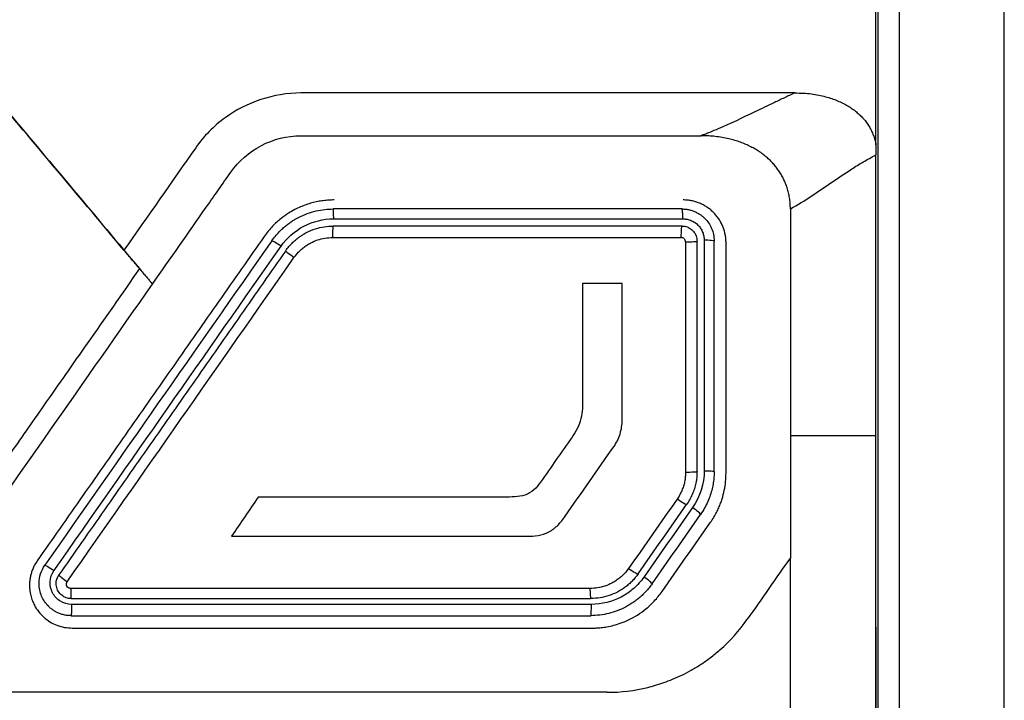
# Model space of a CAD drawing. Header units: millimetres. Extents: x -0.39 to 0.76, y -0.29 to 0.59.
# Tile 42 of 137: x 0.2337 to 0.2567, y 0.1655 to 0.1814. Entities that reach past the tile are written whole.
import ezdxf

# ---------------------------------------------------------------- set-up
doc = ezdxf.new("R2010")
doc.units = ezdxf.units.MM

msp = doc.modelspace()

# ---------------------------------------------------------------- linework, layer by layer
at = {"color": 7, "linetype": 'Continuous', "lineweight": 25}
msp.add_line((0.253669, 0.178522), (0.253669, 0.179736), dxfattribs=at)
for points, knots in [([(0.2536694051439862, 0.1797357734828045), (0.2536694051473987, 0.1844451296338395), (0.2536694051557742, 0.1943271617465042), (0.2536694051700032, 0.2071804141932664), (0.2536694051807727, 0.2153166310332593), (0.2536694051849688, 0.2183058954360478)], [0.1320943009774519, 0.1320943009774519, 0.1320943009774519, 0.1320943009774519, 0.4192482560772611, 0.735373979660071, 0.9194054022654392, 0.9194054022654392, 0.9194054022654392, 0.9194054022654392]), ([(0.2566694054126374, 0.1603098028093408), (0.2566694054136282, 0.1624801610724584), (0.2566694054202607, 0.1756932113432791), (0.2566694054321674, 0.1908577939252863), (0.2566694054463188, 0.2038016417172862), (0.2566694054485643, 0.2057696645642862)], [0.0002290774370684, 0.0002290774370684, 0.0002290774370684, 0.0002290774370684, 2.377708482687, 14.4781771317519, 16.649708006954, 16.649708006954, 16.649708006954, 16.649708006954]), ([(0.2537194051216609, 0.1618450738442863), (0.2537194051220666, 0.1626756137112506), (0.2537194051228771, 0.1643347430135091), (0.2537194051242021, 0.1668197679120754), (0.2537194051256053, 0.1692983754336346), (0.2537194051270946, 0.1717705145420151), (0.253719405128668, 0.1742361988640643), (0.2537194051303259, 0.1766954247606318), (0.2537194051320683, 0.1791481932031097), (0.2537194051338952, 0.181594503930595), (0.2537194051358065, 0.184034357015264), (0.2537194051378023, 0.1864677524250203), (0.2537194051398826, 0.1888946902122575), (0.2537194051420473, 0.1913151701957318), (0.2537194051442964, 0.1937291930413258), (0.2537194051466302, 0.1961367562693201), (0.2537194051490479, 0.1985378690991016), (0.2537194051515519, 0.2009324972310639), (0.2537194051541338, 0.2033207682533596), (0.2537194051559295, 0.2049100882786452), (0.2537194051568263, 0.2057038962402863)], [0, 0, 0, 0, 0.0566420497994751, 0.1131510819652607, 0.1695280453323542, 0.2257738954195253, 0.2818895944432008, 0.3378761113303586, 0.3937344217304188, 0.4494655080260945, 0.5050703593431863, 0.5605499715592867, 0.6159053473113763, 0.6711374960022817, 0.7262474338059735, 0.781236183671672, 0.8361047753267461, 0.8908542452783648, 0.9454856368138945, 1, 1, 1, 1]), ([(0.2402295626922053, 0.1797356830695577), (0.239592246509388, 0.1797307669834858), (0.2389703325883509, 0.1795253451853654), (0.2381965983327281, 0.1789635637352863), (0.2379621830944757, 0.1787279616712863), (0.2377721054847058, 0.1784565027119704)], [1.395001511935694, 1.395001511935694, 1.395001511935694, 1.395001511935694, 2.274689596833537, 2.274689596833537, 2.733090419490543, 2.733090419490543, 2.733090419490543, 2.733090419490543]), ([(0.2517730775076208, 0.1797357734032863), (0.2479368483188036, 0.1797357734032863), (0.2440963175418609, 0.1797357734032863), (0.2402451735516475, 0.1797357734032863), (0.2402373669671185, 0.1797357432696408), (0.2402295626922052, 0.1797356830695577)], [2.733090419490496, 2.733090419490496, 2.733090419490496, 2.733090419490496, 8.035033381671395, 8.035033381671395, 8.0458056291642, 8.0458056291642, 8.0458056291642, 8.0458056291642]), ([(0.2517727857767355, 0.1797359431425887), (0.2517523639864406, 0.1797250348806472), (0.251732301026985, 0.1797167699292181), (0.2516920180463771, 0.1796982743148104), (0.2516718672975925, 0.1796886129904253), (0.2516116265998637, 0.1796603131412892), (0.2514916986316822, 0.179604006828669), (0.2513736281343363, 0.1795484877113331), (0.2511404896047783, 0.1794382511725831), (0.2509891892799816, 0.1793656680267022), (0.2505454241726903, 0.179152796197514), (0.2502663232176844, 0.179017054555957), (0.2499822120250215, 0.1788960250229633)], [0, 0, 0, 0, 0.0312499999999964, 0.0312499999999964, 0.0624999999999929, 0.0624999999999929, 0.1249999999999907, 0.2499999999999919, 0.2499999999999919, 0.4999999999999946, 0.4999999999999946, 1, 1, 1, 1]), ([(0.2517730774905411, 0.1797357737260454), (0.2518406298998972, 0.1797349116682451), (0.2519705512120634, 0.1797332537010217), (0.2521578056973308, 0.1797157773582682), (0.2523300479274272, 0.179687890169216), (0.2524887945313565, 0.1796509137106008), (0.2526352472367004, 0.1796063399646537), (0.2527704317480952, 0.1795551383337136), (0.2528951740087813, 0.1794980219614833), (0.2530101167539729, 0.1794354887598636), (0.2531156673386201, 0.1793677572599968), (0.2532121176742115, 0.1792949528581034), (0.2532997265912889, 0.1792171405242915), (0.2533787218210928, 0.1791343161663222), (0.2534492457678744, 0.1790463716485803), (0.2535113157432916, 0.1789531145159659), (0.2535649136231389, 0.1788542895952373), (0.2536095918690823, 0.1787495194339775), (0.2536459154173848, 0.1786385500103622), (0.2536614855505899, 0.1785613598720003), (0.2536694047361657, 0.1785220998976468)], [0, 0, 0, 0, 0.0827711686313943, 0.1591910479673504, 0.2301791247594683, 0.2964915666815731, 0.358767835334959, 0.4175558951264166, 0.4733330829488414, 0.526518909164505, 0.5774718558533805, 0.6265435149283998, 0.6741070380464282, 0.7205569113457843, 0.7662994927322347, 0.8117568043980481, 0.8573714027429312, 0.9036112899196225, 0.9509753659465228, 1, 1, 1, 1]), ([(0.2333956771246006, 0.1792809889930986), (0.2339061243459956, 0.1786728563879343), (0.2349270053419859, 0.1774566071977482), (0.235947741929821, 0.176239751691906), (0.2364581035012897, 0.1756313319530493)], [0, 0, 0, 0, 0.5000065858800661, 0.9999999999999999, 0.9999999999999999, 0.9999999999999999, 0.9999999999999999]), ([(0.2499822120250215, 0.1788960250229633), (0.2499163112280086, 0.1788679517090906), (0.2498171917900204, 0.1788269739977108), (0.2497176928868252, 0.1787874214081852), (0.2496512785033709, 0.1787613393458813), (0.2496181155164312, 0.1787488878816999), (0.2495847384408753, 0.1787356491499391)], [0, 0, 0, 0, 0.5000000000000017, 0.7500000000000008, 0.7500000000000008, 1, 1, 1, 1]), ([(0.2498696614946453, 0.1787229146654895), (0.2498221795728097, 0.1787266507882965), (0.2497276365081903, 0.1787340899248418), (0.2496329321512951, 0.1787354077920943), (0.2495857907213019, 0.1787360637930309)], [0, 0, 0, 0, 0.5022253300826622, 1, 1, 1, 1]), ([(0.2516695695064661, 0.1770299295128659), (0.2516685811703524, 0.1770736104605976), (0.2516666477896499, 0.1771590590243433), (0.2516513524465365, 0.1772839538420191), (0.2516281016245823, 0.1774026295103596), (0.2515968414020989, 0.1775153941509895), (0.2515584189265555, 0.1776225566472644), (0.2515132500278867, 0.1777244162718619), (0.2514616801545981, 0.1778212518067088), (0.2514039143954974, 0.1779133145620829), (0.2513400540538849, 0.1780008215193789), (0.2512701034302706, 0.1780839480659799), (0.2511939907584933, 0.1781628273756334), (0.2511115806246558, 0.1782375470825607), (0.2510226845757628, 0.1783081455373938), (0.2509270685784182, 0.1783746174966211), (0.2508244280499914, 0.178436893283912), (0.250714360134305, 0.1784947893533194), (0.2505963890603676, 0.178548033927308), (0.2504699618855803, 0.1785962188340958), (0.2503344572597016, 0.178638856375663), (0.2501891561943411, 0.1786750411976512), (0.2500333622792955, 0.1787046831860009), (0.2499253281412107, 0.1787167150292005), (0.2498696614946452, 0.1787229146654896)], [0, 0, 0, 0, 0.048136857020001, 0.0941652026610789, 0.1384238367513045, 0.1812237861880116, 0.2228540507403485, 0.2635873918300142, 0.3036849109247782, 0.3433996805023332, 0.382979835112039, 0.4226709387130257, 0.4627166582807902, 0.5033591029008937, 0.544838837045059, 0.5873950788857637, 0.63127304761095, 0.6767348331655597, 0.7240583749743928, 0.7735412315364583, 0.8255055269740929, 0.8803035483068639, 0.9383241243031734, 1, 1, 1, 1]), ([(0.2516694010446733, 0.1770297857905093), (0.2518465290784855, 0.1771238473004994), (0.2520041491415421, 0.1772221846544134), (0.252312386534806, 0.1774246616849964), (0.2524632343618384, 0.1775288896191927), (0.2527719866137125, 0.1777412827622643), (0.2529336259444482, 0.1778498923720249), (0.2531892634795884, 0.1780159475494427), (0.2532781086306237, 0.1780706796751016), (0.2534659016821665, 0.1781797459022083), (0.2535656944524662, 0.1782341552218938), (0.2536694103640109, 0.1782887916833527)], [0, 0, 0, 0, 0.2499999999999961, 0.2499999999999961, 0.4999999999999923, 0.4999999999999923, 0.7499999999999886, 0.7499999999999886, 0.8749999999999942, 0.8749999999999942, 1, 1, 1, 1]), ([(0.2367614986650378, 0.1752697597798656), (0.2371810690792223, 0.1758689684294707), (0.2376005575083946, 0.1764680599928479), (0.2382104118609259, 0.1773390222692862), (0.2384008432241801, 0.1776109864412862), (0.2385912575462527, 0.1778829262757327)], [0.3855097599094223, 0.3855097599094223, 0.3855097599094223, 0.3855097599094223, 1.3950015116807, 1.3950015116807, 1.853402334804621, 1.853402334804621, 1.853402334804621, 1.853402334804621]), ([(0.2410104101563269, 0.1772357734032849), (0.2409681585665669, 0.177234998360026), (0.2408824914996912, 0.1772334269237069), (0.2407528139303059, 0.1772204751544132), (0.2406208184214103, 0.1771990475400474), (0.2404872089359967, 0.1771677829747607), (0.2403527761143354, 0.1771263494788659), (0.2402183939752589, 0.1770741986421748), (0.2400798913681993, 0.1770084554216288), (0.2399260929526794, 0.1769200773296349), (0.2397501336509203, 0.1767944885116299), (0.2395526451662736, 0.1766177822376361), (0.2394355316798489, 0.1764654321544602), (0.2393721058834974, 0.1763829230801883)], [0, 0, 0, 0, 0.0659406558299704, 0.1336977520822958, 0.2032724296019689, 0.2746657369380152, 0.3478786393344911, 0.4229120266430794, 0.4997667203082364, 0.5873647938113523, 0.6999473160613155, 0.8374988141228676, 1, 1, 1, 1]), ([(0.250166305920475, 0.1762357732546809), (0.2501653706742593, 0.1762686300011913), (0.2501635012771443, 0.176334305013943), (0.2501484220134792, 0.1764318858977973), (0.2501245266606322, 0.17652750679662), (0.2500911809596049, 0.1766202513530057), (0.2500489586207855, 0.1767092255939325), (0.2499982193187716, 0.1767935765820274), (0.2499394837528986, 0.17687249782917), (0.2498733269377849, 0.1769452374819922), (0.2498003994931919, 0.1770111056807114), (0.2497214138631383, 0.1770694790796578), (0.2496371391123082, 0.1771198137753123), (0.2495483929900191, 0.177161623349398), (0.2494560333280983, 0.1771945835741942), (0.249360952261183, 0.1772181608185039), (0.2492640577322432, 0.1772330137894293), (0.249198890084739, 0.1772348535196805), (0.249166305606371, 0.1772357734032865)], [0, 0, 0, 0, 0.0628629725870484, 0.1256523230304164, 0.1883734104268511, 0.251031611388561, 0.3136323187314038, 0.3761809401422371, 0.43868289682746, 0.5011436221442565, 0.5635685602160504, 0.6259631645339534, 0.6883328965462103, 0.7506832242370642, 0.8130196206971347, 0.8753475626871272, 0.9376725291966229, 1, 1, 1, 1]), ([(0.2395486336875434, 0.1762797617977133), (0.2395762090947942, 0.1763172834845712), (0.2396293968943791, 0.1763896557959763), (0.2397162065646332, 0.1764862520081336), (0.2398019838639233, 0.1765699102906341), (0.2398856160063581, 0.176641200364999), (0.2399653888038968, 0.1767013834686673), (0.2400400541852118, 0.1767515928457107), (0.2401085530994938, 0.1767929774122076), (0.240218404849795, 0.1768530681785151), (0.2403746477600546, 0.1769222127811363), (0.2405814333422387, 0.1769835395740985), (0.2407839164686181, 0.177019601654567), (0.240917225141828, 0.1770239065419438), (0.2409821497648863, 0.1770260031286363)], [0, 0, 0, 0, 0.0831999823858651, 0.1604771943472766, 0.2318310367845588, 0.2972609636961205, 0.3567664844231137, 0.4103471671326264, 0.4580026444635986, 0.4997326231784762, 0.6340615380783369, 0.7622138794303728, 0.8841922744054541, 0.9999999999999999, 0.9999999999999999, 0.9999999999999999, 0.9999999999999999]), ([(0.2409974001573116, 0.1767948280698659), (0.2409972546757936, 0.1768093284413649), (0.2409969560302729, 0.1768390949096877), (0.2409941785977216, 0.1768762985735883), (0.2409929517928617, 0.176918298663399), (0.2409910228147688, 0.1769685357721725), (0.2409873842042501, 0.1770162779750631), (0.2409838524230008, 0.1770228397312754), (0.2409821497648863, 0.1770260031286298)], [0, 0, 0, 0, 0.1174557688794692, 0.2411140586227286, 0.3166741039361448, 0.5006975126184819, 0.7592881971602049, 1, 1, 1, 1]), ([(0.2491578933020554, 0.1767948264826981), (0.2491577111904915, 0.1768093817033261), (0.2491573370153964, 0.1768392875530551), (0.2491540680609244, 0.1768827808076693), (0.2491529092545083, 0.1769241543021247), (0.2491503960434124, 0.1769604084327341), (0.2491459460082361, 0.1770091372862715), (0.2491413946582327, 0.1770188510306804), (0.2491380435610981, 0.177026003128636)], [0, 0, 0, 0, 0.1180762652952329, 0.2426051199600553, 0.3713199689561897, 0.5024836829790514, 0.6336854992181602, 1, 1, 1, 1]), ([(0.2491380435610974, 0.1770260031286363), (0.2491673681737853, 0.1770250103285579), (0.249225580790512, 0.1770230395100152), (0.2493110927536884, 0.1770073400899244), (0.2493930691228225, 0.1769830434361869), (0.2494705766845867, 0.176949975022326), (0.2495428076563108, 0.1769091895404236), (0.2496091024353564, 0.1768614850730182), (0.2496841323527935, 0.1767941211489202), (0.2497624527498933, 0.1766997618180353), (0.249832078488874, 0.176571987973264), (0.2498789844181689, 0.1764285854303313), (0.2498849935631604, 0.1763273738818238), (0.2498880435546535, 0.1762760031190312)], [0, 0, 0, 0, 0.0747592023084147, 0.1484053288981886, 0.2209416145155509, 0.2923714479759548, 0.3626983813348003, 0.431926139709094, 0.5000586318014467, 0.6192349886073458, 0.7422718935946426, 0.869187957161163, 1, 1, 1, 1]), ([(0.2397658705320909, 0.1761545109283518), (0.2399030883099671, 0.1763505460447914), (0.2400898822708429, 0.1765144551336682), (0.2405148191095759, 0.1767357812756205), (0.2407560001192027, 0.1767951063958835), (0.2409974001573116, 0.1767948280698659)], [0, 0, 0, 0, 0.5, 0.5, 1, 1, 1, 1]), ([(0.2409974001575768, 0.1767948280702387), (0.241543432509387, 0.1767948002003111), (0.2429042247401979, 0.1767947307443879), (0.2450428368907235, 0.1767948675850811), (0.2472169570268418, 0.1767949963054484), (0.2485762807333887, 0.1767948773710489), (0.2491578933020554, 0.1767948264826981)], [0, 0, 0, 0, 0.2006310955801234, 0.5000019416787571, 0.7860662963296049, 0.9999999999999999, 0.9999999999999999, 0.9999999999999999, 0.9999999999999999]), ([(0.2491578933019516, 0.1767948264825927), (0.2491724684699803, 0.1767944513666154), (0.2492135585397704, 0.1767933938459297), (0.2492922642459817, 0.1767789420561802), (0.2494007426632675, 0.1767376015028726), (0.2495011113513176, 0.1766647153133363), (0.2495753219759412, 0.1765739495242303), (0.2496212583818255, 0.1764866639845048), (0.2496509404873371, 0.1763928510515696), (0.2496544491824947, 0.1763283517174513), (0.2496562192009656, 0.1762958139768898)], [0, 0, 0, 0, 0.056028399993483, 0.157954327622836, 0.3057038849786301, 0.4984720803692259, 0.6256554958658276, 0.7524415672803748, 0.8751151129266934, 1, 1, 1, 1]), ([(0.2398762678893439, 0.1760502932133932), (0.2399005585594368, 0.1760831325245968), (0.2399471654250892, 0.1761461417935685), (0.2400238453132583, 0.1762287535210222), (0.2400990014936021, 0.176298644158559), (0.2401713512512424, 0.1763565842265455), (0.2402391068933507, 0.1764040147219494), (0.2403010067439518, 0.1764422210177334), (0.240407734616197, 0.176500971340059), (0.2405651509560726, 0.1765660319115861), (0.2407764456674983, 0.1766171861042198), (0.2409160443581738, 0.1766231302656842), (0.2409834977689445, 0.1766260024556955)], [0, 0, 0, 0, 0.0945384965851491, 0.1813924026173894, 0.2605605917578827, 0.3320420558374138, 0.3958359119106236, 0.4519414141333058, 0.5003579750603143, 0.6777419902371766, 0.8442864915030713, 1, 1, 1, 1]), ([(0.2409821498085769, 0.1766260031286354), (0.2409790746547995, 0.1766260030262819), (0.2409754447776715, 0.1766023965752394), (0.2409702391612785, 0.1765053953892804), (0.240968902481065, 0.176435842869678), (0.240968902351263, 0.176376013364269)], [0, 0, 0, 0, 0.5, 0.5, 1, 1, 1, 1]), ([(0.2491389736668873, 0.1766260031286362), (0.2484596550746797, 0.1766260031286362), (0.2471010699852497, 0.1766260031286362), (0.2450623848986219, 0.1766260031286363), (0.2430232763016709, 0.1766260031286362), (0.2416634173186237, 0.1766260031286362), (0.2409834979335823, 0.1766260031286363)], [0, 0, 0, 0, 0.2500228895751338, 0.5000266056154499, 0.7500170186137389, 1, 1, 1, 1]), ([(0.2491199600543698, 0.1763760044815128), (0.249119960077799, 0.1764358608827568), (0.2491217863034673, 0.1765054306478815), (0.2491288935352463, 0.1766024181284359), (0.2491338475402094, 0.1766260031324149), (0.2491380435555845, 0.1766260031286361)], [0, 0, 0, 0, 0.5, 0.5, 1, 1, 1, 1]), ([(0.2491389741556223, 0.1766260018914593), (0.2491591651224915, 0.1766249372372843), (0.2491995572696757, 0.176622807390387), (0.249258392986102, 0.1766064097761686), (0.2493136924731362, 0.1765808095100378), (0.249363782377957, 0.1765457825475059), (0.2494071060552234, 0.1765026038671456), (0.2494423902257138, 0.1764524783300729), (0.2494682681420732, 0.1763969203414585), (0.2494848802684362, 0.1763375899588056), (0.2494869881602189, 0.176296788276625), (0.249488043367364, 0.176276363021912)], [0, 0, 0, 0, 0.1106034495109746, 0.2212628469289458, 0.3320087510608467, 0.4428716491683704, 0.5538819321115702, 0.6650698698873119, 0.77646558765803, 0.8880990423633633, 1, 1, 1, 1]), ([(0.2393721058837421, 0.1763829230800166), (0.2390199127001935, 0.1758799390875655), (0.2383149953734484, 0.1748732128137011), (0.2372563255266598, 0.1733612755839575), (0.2361957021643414, 0.1718465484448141), (0.2351331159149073, 0.1703290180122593), (0.2344239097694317, 0.1693161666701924), (0.2340690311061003, 0.1688093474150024)], [0, 0, 0, 0, 0.1993914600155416, 0.3990835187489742, 0.599079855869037, 0.7993841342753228, 1, 1, 1, 1]), ([(0.2397658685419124, 0.1761545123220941), (0.2397176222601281, 0.1761882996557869), (0.2396598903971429, 0.1762261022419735), (0.2395750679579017, 0.1762750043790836), (0.2395516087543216, 0.1762840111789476), (0.2395486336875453, 0.1762797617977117)], [0, 0, 0, 0, 0.5, 0.5, 1, 1, 1, 1]), ([(0.2400684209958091, 0.1758888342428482), (0.2400897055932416, 0.1759174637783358), (0.2401319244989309, 0.1759742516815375), (0.2402046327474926, 0.1760510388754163), (0.2402833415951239, 0.1761203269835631), (0.2403687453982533, 0.1761815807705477), (0.2404799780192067, 0.1762463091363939), (0.2406204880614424, 0.1763057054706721), (0.2407927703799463, 0.1763490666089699), (0.2409110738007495, 0.1763549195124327), (0.2409709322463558, 0.1763578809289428)], [0, 0, 0, 0, 0.1013118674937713, 0.2009564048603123, 0.2998407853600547, 0.3988930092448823, 0.4990363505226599, 0.6648351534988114, 0.8304153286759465, 1, 1, 1, 1]), ([(0.249219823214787, 0.1762576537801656), (0.2492196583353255, 0.1762834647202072), (0.2492089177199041, 0.1763091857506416), (0.2491725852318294, 0.1763457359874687), (0.2491470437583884, 0.1763565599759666), (0.2491210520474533, 0.1763568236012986)], [0, 0, 0, 0, 0.5, 0.5, 1, 1, 1, 1]), ([(0.2492198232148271, 0.1762576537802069), (0.2492806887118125, 0.1762572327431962), (0.2493550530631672, 0.1762587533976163), (0.2494614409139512, 0.1762660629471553), (0.2494880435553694, 0.1762714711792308), (0.2494880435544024, 0.1762760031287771)], [0, 0, 0, 0, 0.5, 0.5, 1, 1, 1, 1]), ([(0.2494880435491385, 0.1708955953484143), (0.2494880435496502, 0.1717924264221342), (0.2494880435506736, 0.1735865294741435), (0.2494880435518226, 0.1753796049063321), (0.2494880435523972, 0.1762763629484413)], [0, 0, 0, 0, 0.4998771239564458, 0.9999999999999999, 0.9999999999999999, 0.9999999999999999, 0.9999999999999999]), ([(0.2496562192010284, 0.1762958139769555), (0.2496562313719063, 0.1759237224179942), (0.249656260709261, 0.1750268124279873), (0.2496561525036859, 0.1736078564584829), (0.2496560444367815, 0.1721854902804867), (0.2496560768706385, 0.1712879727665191), (0.2496560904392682, 0.1709124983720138)], [0, 0, 0, 0, 0.2074291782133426, 0.4999987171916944, 0.7908256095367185, 1, 1, 1, 1]), ([(0.2498880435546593, 0.1762760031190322), (0.2498880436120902, 0.1762804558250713), (0.2498657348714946, 0.1762855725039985), (0.2497765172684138, 0.1762931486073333), (0.249712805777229, 0.1762953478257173), (0.2496562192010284, 0.1762958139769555)], [0, 0, 0, 0, 0.5, 0.5, 1, 1, 1, 1]), ([(0.2398762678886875, 0.1760502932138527), (0.2395240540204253, 0.1755472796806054), (0.238819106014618, 0.1745405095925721), (0.2377604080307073, 0.1730285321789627), (0.2366997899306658, 0.171513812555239), (0.2356372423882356, 0.1699963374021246), (0.2349280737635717, 0.1689835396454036), (0.2345732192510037, 0.1684767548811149)], [0, 0, 0, 0, 0.1994035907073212, 0.3991017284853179, 0.5990980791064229, 0.7993962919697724, 1, 1, 1, 1]), ([(0.2364581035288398, 0.1756313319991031), (0.2364454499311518, 0.1756463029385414), (0.2364160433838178, 0.1756810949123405), (0.2363653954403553, 0.1757407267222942), (0.2363036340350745, 0.1758142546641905), (0.2362338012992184, 0.1758981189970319), (0.2361595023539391, 0.1759879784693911), (0.2361177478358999, 0.1760372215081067), (0.2360960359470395, 0.1760628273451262)], [0, 0, 0, 0, 0.0962695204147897, 0.2237272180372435, 0.3811963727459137, 0.5661815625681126, 0.774419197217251, 1, 1, 1, 1]), ([(0.2400684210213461, 0.1758888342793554), (0.2400201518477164, 0.1759226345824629), (0.2399647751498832, 0.1759640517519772), (0.2398898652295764, 0.1760270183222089), (0.2398733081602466, 0.1760460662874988), (0.2398762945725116, 0.1760503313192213)], [0, 0, 0, 0, 0.5, 0.5, 1, 1, 1, 1]), ([(0.2501663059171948, 0.170854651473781), (0.25016630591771, 0.1717516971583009), (0.2501663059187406, 0.1735459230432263), (0.2501663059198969, 0.1753391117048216), (0.2501663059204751, 0.1762357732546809)], [0, 0, 0, 0, 0.4999625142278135, 1, 1, 1, 1]), ([(0.2364581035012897, 0.1756313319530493), (0.2360508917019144, 0.1750496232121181), (0.235303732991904, 0.1739822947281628), (0.2342839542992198, 0.1725243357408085), (0.2334659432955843, 0.171354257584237), (0.232850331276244, 0.1704717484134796), (0.2324357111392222, 0.1698778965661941), (0.2321430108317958, 0.1694531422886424), (0.2319145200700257, 0.169124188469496), (0.2316797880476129, 0.1688173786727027), (0.2314635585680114, 0.1685608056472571), (0.2312546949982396, 0.1683405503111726), (0.2310440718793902, 0.1681462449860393), (0.2308222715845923, 0.167970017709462), (0.2305783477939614, 0.1678050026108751), (0.2302319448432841, 0.1676076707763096), (0.2297965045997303, 0.1674078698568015), (0.2292533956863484, 0.1672545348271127), (0.2286454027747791, 0.1671747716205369), (0.2281727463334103, 0.1671679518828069), (0.22779290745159, 0.1671687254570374), (0.2274997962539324, 0.1671687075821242), (0.2270209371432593, 0.1671689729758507), (0.2263563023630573, 0.167169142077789), (0.2255058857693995, 0.1671693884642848), (0.2244696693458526, 0.1671696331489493), (0.223247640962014, 0.1671698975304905), (0.2218397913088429, 0.1671701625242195), (0.220246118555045, 0.1671704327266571), (0.2184666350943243, 0.1671706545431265), (0.2165013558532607, 0.1671710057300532), (0.2143503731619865, 0.1671706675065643), (0.2120135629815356, 0.167173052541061), (0.2100844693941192, 0.167165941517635), (0.2087293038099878, 0.1671771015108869), (0.2080091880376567, 0.1672681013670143), (0.2074105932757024, 0.1674615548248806), (0.2068442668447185, 0.1677376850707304), (0.2063254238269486, 0.1681060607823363), (0.2058496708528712, 0.1685692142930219), (0.2055069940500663, 0.1690151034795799), (0.2051983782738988, 0.1694610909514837), (0.2048595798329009, 0.1699427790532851), (0.2043658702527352, 0.1706489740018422), (0.2037150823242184, 0.1715781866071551), (0.2029082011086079, 0.172730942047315), (0.2019448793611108, 0.174106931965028), (0.2012507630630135, 0.175098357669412), (0.2008776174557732, 0.1756313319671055)], [0, 0, 0, 0, 0.0488487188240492, 0.0896284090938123, 0.1223426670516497, 0.1469941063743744, 0.1635845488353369, 0.1721151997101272, 0.1824418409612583, 0.1911010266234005, 0.1986466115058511, 0.205483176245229, 0.2119385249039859, 0.2183127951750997, 0.2249203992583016, 0.2321382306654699, 0.2456693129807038, 0.2576887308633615, 0.2707178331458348, 0.287614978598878, 0.2900691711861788, 0.2967697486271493, 0.3077167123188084, 0.322910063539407, 0.3423498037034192, 0.366035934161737, 0.3939684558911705, 0.4261473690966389, 0.4625726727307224, 0.5032443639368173, 0.5481624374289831, 0.5973268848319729, 0.6507376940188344, 0.7083948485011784, 0.7296489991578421, 0.7436364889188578, 0.7579893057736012, 0.7726050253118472, 0.7867322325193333, 0.8014939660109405, 0.8180409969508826, 0.825278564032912, 0.8387664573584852, 0.858505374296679, 0.8844963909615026, 0.9167410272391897, 0.9552413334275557, 1, 1, 1, 1]), ([(0.2364581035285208, 0.1756313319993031), (0.2364868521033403, 0.175597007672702), (0.2365426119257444, 0.1755304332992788), (0.2366178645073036, 0.1754404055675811), (0.2366804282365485, 0.1753658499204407), (0.2367300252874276, 0.1753070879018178), (0.2367513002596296, 0.1752818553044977), (0.23676149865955, 0.1752697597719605)], [0, 0, 0, 0, 0.2294324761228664, 0.4449999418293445, 0.6452361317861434, 0.8299399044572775, 1, 1, 1, 1]), ([(0.2468134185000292, 0.1726055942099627), (0.2468134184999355, 0.1724447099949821), (0.2468120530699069, 0.1722818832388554), (0.2467564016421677, 0.1720508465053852), (0.2467295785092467, 0.1719755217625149), (0.2466576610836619, 0.1718307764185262), (0.2466147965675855, 0.1717625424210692), (0.2465684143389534, 0.1716964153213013)], [0, 0, 0, 0, 0.5000000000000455, 0.5000000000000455, 0.7500000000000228, 0.7500000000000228, 1, 1, 1, 1]), ([(0.2475399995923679, 0.1714682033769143), (0.2476045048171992, 0.171560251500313), (0.2476549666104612, 0.1716614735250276), (0.2477224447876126, 0.1718760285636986), (0.2477387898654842, 0.1719862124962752), (0.247738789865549, 0.1720987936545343)], [0, 0, 0, 0, 0.5, 0.5, 1, 1, 1, 1]), ([(0.23816901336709, 0.1386357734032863), (0.2383056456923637, 0.1386357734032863), (0.2384422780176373, 0.1386357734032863), (0.2392415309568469, 0.1386357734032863), (0.2398901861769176, 0.1388075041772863), (0.2411141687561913, 0.1394647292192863), (0.2416690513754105, 0.1399880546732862), (0.2422510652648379, 0.1409961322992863), (0.2424580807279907, 0.1413546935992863), (0.2462359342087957, 0.1478981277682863), (0.2495298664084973, 0.1536033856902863), (0.2532805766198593, 0.1600998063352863), (0.2535622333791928, 0.1607418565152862), (0.2536694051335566, 0.1614360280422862), (0.2536694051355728, 0.1652600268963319), (0.2536694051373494, 0.1684882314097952), (0.2536694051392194, 0.1717357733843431)], [0.3794745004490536, 0.3794745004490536, 0.3794745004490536, 0.3794745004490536, 0.5011093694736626, 0.5011093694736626, 1.090997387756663, 1.090997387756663, 1.757448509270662, 1.757448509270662, 2.128229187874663, 2.128229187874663, 8.554244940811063, 8.554244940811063, 8.816500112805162, 9.181400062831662, 9.181400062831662, 12.22779777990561, 12.22779777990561, 12.22779777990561, 12.22779777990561]), ([(0.2516694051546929, 0.1717357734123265), (0.2518207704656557, 0.1717347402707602), (0.2520977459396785, 0.1717328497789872), (0.2525347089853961, 0.1717305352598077), (0.2530462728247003, 0.1717333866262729), (0.2534397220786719, 0.1717348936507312), (0.2536694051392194, 0.1717357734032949)], [0, 0, 0, 0, 0.2500569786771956, 0.4575662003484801, 0.6833445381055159, 1, 1, 1, 1]), ([(0.2528243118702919, 0.1593095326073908), (0.2528668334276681, 0.159382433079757), (0.2532042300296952, 0.1599608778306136), (0.2537254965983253, 0.1611115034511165), (0.2536547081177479, 0.1628430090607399), (0.2536782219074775, 0.1651258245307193), (0.2536664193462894, 0.1681000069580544), (0.253668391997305, 0.1705020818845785), (0.2536694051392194, 0.1717357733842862)], [0, 0, 0, 0, 0.0201264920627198, 0.1596980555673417, 0.2919431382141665, 0.4270802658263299, 0.7057518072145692, 1, 1, 1, 1]), ([(0.2492205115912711, 0.170880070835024), (0.2492193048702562, 0.170841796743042), (0.2492169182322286, 0.1707660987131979), (0.2491994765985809, 0.1706546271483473), (0.2491718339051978, 0.1705468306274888), (0.2491328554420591, 0.1704428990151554), (0.2490835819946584, 0.1703423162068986), (0.2490423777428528, 0.1702796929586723), (0.2490215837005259, 0.1702480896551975)], [0, 0, 0, 0, 0.1704169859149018, 0.3370486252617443, 0.5015763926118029, 0.665746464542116, 0.8313163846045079, 1, 1, 1, 1]), ([(0.2492205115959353, 0.1708800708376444), (0.2492813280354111, 0.1708796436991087), (0.2493555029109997, 0.170880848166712), (0.2494615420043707, 0.1708867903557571), (0.2494880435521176, 0.1708912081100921), (0.2494880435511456, 0.1708948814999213)], [0, 0, 0, 0, 0.5, 0.5, 1, 1, 1, 1]), ([(0.2494880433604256, 0.1708955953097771), (0.2494870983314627, 0.1708569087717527), (0.2494851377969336, 0.1707766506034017), (0.2494681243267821, 0.1706529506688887), (0.2494383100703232, 0.1705229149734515), (0.249392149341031, 0.1703886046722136), (0.2493291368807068, 0.1702515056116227), (0.2492728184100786, 0.1701649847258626), (0.2492438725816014, 0.1701205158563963)], [0, 0, 0, 0, 0.1404700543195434, 0.2914158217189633, 0.4528401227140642, 0.6247448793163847, 0.807131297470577, 1, 1, 1, 1]), ([(0.2498880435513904, 0.1708948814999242), (0.2498871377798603, 0.1708522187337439), (0.249885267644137, 0.1707641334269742), (0.249869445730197, 0.1706286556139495), (0.2498419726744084, 0.1704867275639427), (0.2498001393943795, 0.1703396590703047), (0.249742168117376, 0.1701893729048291), (0.2496675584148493, 0.1700371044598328), (0.2496040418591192, 0.1699405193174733), (0.2495715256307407, 0.169891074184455)], [0, 0, 0, 0, 0.1196349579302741, 0.2470088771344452, 0.3821231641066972, 0.5249788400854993, 0.6755766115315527, 0.8339169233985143, 1, 1, 1, 1]), ([(0.2496560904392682, 0.1709124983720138), (0.2496709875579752, 0.1709123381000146), (0.2497016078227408, 0.1709120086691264), (0.2497392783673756, 0.1709096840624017), (0.2497800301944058, 0.1709081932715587), (0.2498294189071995, 0.1709058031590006), (0.2498779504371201, 0.1709012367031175), (0.2498847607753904, 0.1708969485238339), (0.2498880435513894, 0.1708948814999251)], [0, 0, 0, 0, 0.1203720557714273, 0.2474185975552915, 0.3204396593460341, 0.4920913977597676, 0.7551736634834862, 1, 1, 1, 1]), ([(0.2498045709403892, 0.1697074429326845), (0.2498304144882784, 0.1697459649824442), (0.2498805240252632, 0.1698206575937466), (0.2499437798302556, 0.1699351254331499), (0.2499965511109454, 0.170045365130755), (0.2500393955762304, 0.1701507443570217), (0.2500859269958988, 0.1702856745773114), (0.2501289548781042, 0.1704531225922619), (0.2501605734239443, 0.1706547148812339), (0.2501644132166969, 0.1707886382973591), (0.250166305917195, 0.1708546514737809)], [0, 0, 0, 0, 0.1139903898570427, 0.2210225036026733, 0.3210961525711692, 0.414211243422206, 0.5003677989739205, 0.671567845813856, 0.8381100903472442, 1, 1, 1, 1]), ([(0.2458300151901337, 0.1706441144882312), (0.2457837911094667, 0.1705782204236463), (0.2457339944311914, 0.1705157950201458), (0.2456141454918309, 0.1704106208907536), (0.2455426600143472, 0.1703685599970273), (0.2453901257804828, 0.1703193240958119), (0.2453088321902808, 0.1703084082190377), (0.2451482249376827, 0.1702964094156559), (0.2450675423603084, 0.1702956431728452), (0.2449868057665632, 0.1702956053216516)], [0, 0, 0, 0, 0.25, 0.25, 0.5, 0.5, 0.75, 0.75, 1, 1, 1, 1]), ([(0.2481102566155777, 0.1685016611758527), (0.2482992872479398, 0.1687716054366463), (0.2486772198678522, 0.1693113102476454), (0.2490550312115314, 0.1698508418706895), (0.2492438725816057, 0.1701205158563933)], [0, 0, 0, 0, 0.5001701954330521, 1, 1, 1, 1]), ([(0.2492438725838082, 0.1701205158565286), (0.249240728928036, 0.1701160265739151), (0.2492165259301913, 0.1701251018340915), (0.2491293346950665, 0.1701751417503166), (0.2490702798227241, 0.1702138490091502), (0.249021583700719, 0.1702480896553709)], [0, 0, 0, 0, 0.5, 0.5, 1, 1, 1, 1]), ([(0.2455065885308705, 0.1693814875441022), (0.2455962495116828, 0.1693814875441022), (0.2456852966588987, 0.1693864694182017), (0.2458608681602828, 0.1694169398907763), (0.2459479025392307, 0.1694435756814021), (0.2461054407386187, 0.1695248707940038), (0.2461776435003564, 0.169580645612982), (0.2463017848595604, 0.1697068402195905), (0.2463559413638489, 0.169777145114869), (0.2464070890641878, 0.1698501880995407)], [0, 0, 0, 0, 0.25, 0.25, 0.5, 0.5, 0.75, 0.75, 1, 1, 1, 1]), ([(0.2495715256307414, 0.1698910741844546), (0.2495746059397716, 0.1698954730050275), (0.2495587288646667, 0.1699142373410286), (0.2494859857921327, 0.1699761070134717), (0.249432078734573, 0.1700166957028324), (0.249384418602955, 0.1700502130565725)], [0, 0, 0, 0, 0.5, 0.5, 1, 1, 1, 1]), ([(0.2486709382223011, 0.1680885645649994), (0.2488599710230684, 0.1683585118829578), (0.2492379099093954, 0.1688982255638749), (0.2496157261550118, 0.1694377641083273), (0.2498045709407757, 0.1697074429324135)], [0, 0, 0, 0, 0.500167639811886, 1, 1, 1, 1]), ([(0.1856694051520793, 0.1688794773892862), (0.1856694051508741, 0.1665559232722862), (0.1856694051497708, 0.1642316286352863), (0.1856694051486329, 0.1615524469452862), (0.1858376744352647, 0.1609355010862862), (0.1861952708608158, 0.1603983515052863), (0.1896017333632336, 0.1544981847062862), (0.1928674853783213, 0.1488417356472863), (0.1966726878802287, 0.1422509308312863), (0.197682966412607, 0.1416357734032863), (0.2120121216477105, 0.1416357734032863), (0.2252800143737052, 0.1416357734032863), (0.2396067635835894, 0.1416357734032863), (0.2406403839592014, 0.1422063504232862), (0.2444533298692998, 0.1488105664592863), (0.2477280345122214, 0.1544825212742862), (0.2511277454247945, 0.1603709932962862), (0.2512688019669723, 0.1605847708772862), (0.2515580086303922, 0.1611511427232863), (0.2516694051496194, 0.1615208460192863), (0.2516694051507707, 0.1642315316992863), (0.2516694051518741, 0.1665558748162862), (0.2516694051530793, 0.1688794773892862)], [0, 0, 0, 0, 6.9660105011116, 6.9660105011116, 8.027011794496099, 8.883510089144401, 8.883510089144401, 28.477407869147, 28.477407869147, 31.702615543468, 31.702615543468, 71.390452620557, 71.390452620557, 74.60833579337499, 74.60833579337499, 94.25581759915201, 94.25581759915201, 95.018097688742, 95.018097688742, 96.17333839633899, 96.17333839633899, 103.13947377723, 103.13947377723, 103.13947377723, 103.13947377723]), ([(0.2340690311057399, 0.1688093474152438), (0.2340503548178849, 0.1687809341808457), (0.2340136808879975, 0.1687251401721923), (0.2339704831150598, 0.1686366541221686), (0.2339367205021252, 0.1685482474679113), (0.2339124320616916, 0.1684605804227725), (0.2338966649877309, 0.1683747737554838), (0.2338886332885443, 0.1682916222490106), (0.2338874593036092, 0.1682118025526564), (0.233892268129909, 0.1681358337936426), (0.2339021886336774, 0.1680641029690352), (0.2339163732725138, 0.167996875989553), (0.2339340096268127, 0.1679343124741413), (0.2339543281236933, 0.1678764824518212), (0.233976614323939, 0.1678233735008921), (0.2340190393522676, 0.167736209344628), (0.2340938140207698, 0.1676194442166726), (0.2342173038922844, 0.1674868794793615), (0.2343633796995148, 0.1673779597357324), (0.2345275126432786, 0.1672975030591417), (0.2347044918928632, 0.1672455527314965), (0.2348268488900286, 0.1672390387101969), (0.2348881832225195, 0.1672357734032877)], [0, 0, 0, 0, 0.046816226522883, 0.0919312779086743, 0.135345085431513, 0.1770575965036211, 0.2170687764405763, 0.2553786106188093, 0.2919871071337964, 0.3268943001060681, 0.3601002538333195, 0.3916050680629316, 0.421408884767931, 0.4495118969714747, 0.4759143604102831, 0.5006166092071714, 0.5828514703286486, 0.6654694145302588, 0.7484819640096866, 0.831900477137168, 0.9157361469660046, 1, 1, 1, 1]), ([(0.2342455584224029, 0.1687061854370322), (0.2342478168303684, 0.1687094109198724), (0.2342703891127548, 0.1686992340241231), (0.2343538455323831, 0.1686487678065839), (0.2344111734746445, 0.1686106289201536), (0.234459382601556, 0.1685768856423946)], [0, 0, 0, 0, 0.5, 0.5, 1, 1, 1, 1]), ([(0.251669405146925, 0.168879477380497), (0.251501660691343, 0.1686399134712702), (0.2511660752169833, 0.1681606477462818), (0.2508303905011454, 0.1676812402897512), (0.2506624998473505, 0.1674414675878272)], [0, 0, 0, 0, 0.4998561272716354, 1, 1, 1, 1]), ([(0.2348673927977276, 0.1677900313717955), (0.2347767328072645, 0.167790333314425), (0.2346860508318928, 0.1678159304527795), (0.2345312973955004, 0.1679103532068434), (0.2344668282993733, 0.1679795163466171), (0.2343832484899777, 0.1681405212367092), (0.2343641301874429, 0.168232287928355), (0.2343759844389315, 0.1684133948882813), (0.2344068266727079, 0.1685017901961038), (0.2344593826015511, 0.1685768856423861)], [0, 0, 0, 0, 0.25, 0.25, 0.5, 0.5, 0.75, 0.75, 1, 1, 1, 1]), ([(0.2345732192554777, 0.1684767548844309), (0.2345709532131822, 0.1684735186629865), (0.2345883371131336, 0.1684556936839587), (0.2346647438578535, 0.1683942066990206), (0.2347204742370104, 0.1683531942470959), (0.2347687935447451, 0.1683193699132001)], [0, 0, 0, 0, 0.5, 0.5, 1, 1, 1, 1]), ([(0.2478887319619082, 0.1686301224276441), (0.247867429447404, 0.1686014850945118), (0.2478251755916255, 0.1685446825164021), (0.2477524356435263, 0.1684678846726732), (0.2476737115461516, 0.1683985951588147), (0.2475883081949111, 0.1683373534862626), (0.2474771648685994, 0.1682726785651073), (0.2473366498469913, 0.1682133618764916), (0.2471641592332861, 0.1681700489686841), (0.2470455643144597, 0.1681640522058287), (0.2469854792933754, 0.1681610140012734)], [0, 0, 0, 0, 0.1012452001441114, 0.2008213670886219, 0.29963331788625, 0.398606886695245, 0.4986634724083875, 0.6641032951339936, 0.8298210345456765, 1, 1, 1, 1]), ([(0.2481102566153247, 0.1685016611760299), (0.2480889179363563, 0.1684726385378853), (0.2480462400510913, 0.1684145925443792), (0.2479736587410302, 0.1683343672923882), (0.2478953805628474, 0.1682598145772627), (0.2478112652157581, 0.1681918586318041), (0.2477220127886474, 0.1681308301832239), (0.2475977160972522, 0.1680596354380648), (0.2474319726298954, 0.167989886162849), (0.2472209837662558, 0.1679359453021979), (0.247075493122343, 0.1679293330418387), (0.2470022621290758, 0.1679260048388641)], [0, 0, 0, 0, 0.0833000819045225, 0.1666022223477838, 0.249906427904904, 0.3332127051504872, 0.4165210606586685, 0.4998315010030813, 0.6643204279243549, 0.8310396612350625, 1, 1, 1, 1]), ([(0.2478887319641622, 0.1686301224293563), (0.2479374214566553, 0.1685958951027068), (0.2479964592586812, 0.168557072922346), (0.2480831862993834, 0.168506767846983), (0.2481072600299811, 0.1684973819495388), (0.2481102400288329, 0.1685016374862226)], [0, 0, 0, 0, 0.5, 0.5, 1, 1, 1, 1]), ([(0.2348599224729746, 0.1675260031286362), (0.2348312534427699, 0.1675269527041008), (0.2347741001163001, 0.1675288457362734), (0.2346897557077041, 0.167544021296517), (0.2346081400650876, 0.167567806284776), (0.2345302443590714, 0.1676006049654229), (0.2344569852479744, 0.1676415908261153), (0.2343891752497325, 0.167690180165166), (0.2342782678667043, 0.1677898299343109), (0.2341502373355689, 0.1679782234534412), (0.2341096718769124, 0.1681759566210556), (0.2341099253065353, 0.1682778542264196), (0.2341099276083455, 0.1682787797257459)], [0, 0, 0, 0, 0.0730506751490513, 0.1456306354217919, 0.2177414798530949, 0.2893848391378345, 0.360562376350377, 0.4312757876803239, 0.5015268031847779, 0.7400930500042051, 0.997639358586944, 1, 1, 1, 1]), ([(0.2348588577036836, 0.1679260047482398), (0.2348395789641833, 0.1679269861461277), (0.234800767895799, 0.1679289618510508), (0.234743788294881, 0.1679441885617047), (0.2346893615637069, 0.1679683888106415), (0.2346392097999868, 0.1680021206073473), (0.2345950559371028, 0.1680444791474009), (0.234558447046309, 0.1680945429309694), (0.2345311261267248, 0.1681509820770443), (0.2345133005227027, 0.1682121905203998), (0.2345110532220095, 0.1682546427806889), (0.2345099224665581, 0.1682760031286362)], [0, 0, 0, 0, 0.1054473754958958, 0.2122817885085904, 0.3205163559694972, 0.4301636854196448, 0.5412358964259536, 0.6537446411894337, 0.7677011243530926, 0.8831161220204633, 1, 1, 1, 1]), ([(0.2348495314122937, 0.1681624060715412), (0.2348406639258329, 0.1681630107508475), (0.2348229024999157, 0.1681642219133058), (0.2347900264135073, 0.1681794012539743), (0.2347574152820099, 0.1682132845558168), (0.2347480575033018, 0.1682596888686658), (0.2347548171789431, 0.1682957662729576), (0.2347641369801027, 0.1683115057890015), (0.234768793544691, 0.1683193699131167)], [0, 0, 0, 0, 0.1228673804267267, 0.2461012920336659, 0.4960097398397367, 0.7464905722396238, 0.8733360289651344, 1, 1, 1, 1]), ([(0.2484378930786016, 0.1682721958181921), (0.2484143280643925, 0.168239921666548), (0.2483671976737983, 0.1681753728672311), (0.2482883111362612, 0.1680849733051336), (0.2482038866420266, 0.1679998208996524), (0.2481137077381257, 0.1679207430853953), (0.2480183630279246, 0.1678479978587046), (0.2479182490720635, 0.1677819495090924), (0.247788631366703, 0.1677086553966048), (0.247625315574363, 0.1676353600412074), (0.2474253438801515, 0.1675733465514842), (0.2472171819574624, 0.1675335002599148), (0.2470755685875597, 0.1675285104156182), (0.247004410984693, 0.1675260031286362)], [0, 0, 0, 0, 0.0713892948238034, 0.1427796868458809, 0.2141711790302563, 0.2855637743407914, 0.3569574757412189, 0.4283522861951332, 0.4997482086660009, 0.622939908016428, 0.7473768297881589, 0.8730624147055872, 1, 1, 1, 1]), ([(0.2482500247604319, 0.1684304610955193), (0.2481804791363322, 0.1683311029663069), (0.2481006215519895, 0.1682420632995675), (0.2479201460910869, 0.1680839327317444), (0.2478194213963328, 0.1680149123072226), (0.247500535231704, 0.1678489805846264), (0.247259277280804, 0.1677896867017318), (0.2470178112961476, 0.1677900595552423)], [0, 0, 0, 0, 0.2499999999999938, 0.2499999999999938, 0.4999999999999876, 0.4999999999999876, 1, 1, 1, 1]), ([(0.248437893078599, 0.1682721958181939), (0.2484408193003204, 0.1682763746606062), (0.2484246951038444, 0.1682949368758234), (0.2483517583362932, 0.1683563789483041), (0.2482976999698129, 0.1683969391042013), (0.2482500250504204, 0.1684304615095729)], [0, 0, 0, 0, 0.5, 0.5, 1, 1, 1, 1]), ([(0.2348495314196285, 0.1681624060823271), (0.234849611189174, 0.1681467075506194), (0.2348497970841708, 0.1681101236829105), (0.2348509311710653, 0.168050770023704), (0.2348530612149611, 0.1679884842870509), (0.2348562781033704, 0.1679369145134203), (0.2348586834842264, 0.1679297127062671), (0.234859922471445, 0.1679260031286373)], [0, 0, 0, 0, 0.1252246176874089, 0.2918235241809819, 0.5002890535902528, 0.7426039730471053, 0.9999999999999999, 0.9999999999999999, 0.9999999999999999, 0.9999999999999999]), ([(0.2469854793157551, 0.1681610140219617), (0.246985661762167, 0.1681463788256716), (0.2469860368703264, 0.1681162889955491), (0.2469896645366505, 0.1680785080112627), (0.2469911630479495, 0.1680357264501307), (0.2469934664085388, 0.1679846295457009), (0.2469979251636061, 0.1679359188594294), (0.2470023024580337, 0.1679292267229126), (0.2470044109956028, 0.1679260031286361)], [0, 0, 0, 0, 0.1170960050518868, 0.240748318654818, 0.3172042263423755, 0.5006185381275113, 0.7594485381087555, 1, 1, 1, 1]), ([(0.2470326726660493, 0.1672357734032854), (0.2470647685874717, 0.1672362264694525), (0.2471360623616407, 0.1672372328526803), (0.2472533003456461, 0.167246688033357), (0.2473908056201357, 0.1672661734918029), (0.2475472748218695, 0.1673006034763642), (0.2477206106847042, 0.167354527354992), (0.2479076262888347, 0.1674331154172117), (0.2481040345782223, 0.1675413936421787), (0.2483032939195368, 0.167684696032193), (0.2485004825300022, 0.1678653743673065), (0.2486126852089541, 0.1680122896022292), (0.2486709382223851, 0.1680885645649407)], [0, 0, 0, 0, 0.0501167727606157, 0.1113229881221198, 0.1836180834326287, 0.2670007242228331, 0.3614690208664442, 0.4670206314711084, 0.5836528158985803, 0.7113624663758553, 0.8501461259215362, 1, 1, 1, 1]), ([(0.2348588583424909, 0.1679260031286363), (0.2355334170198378, 0.1679260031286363), (0.2368827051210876, 0.1679260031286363), (0.2389064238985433, 0.1679260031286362), (0.2409302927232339, 0.1679260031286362), (0.2429542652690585, 0.1679260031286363), (0.244978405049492, 0.1679260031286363), (0.2463275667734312, 0.1679260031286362), (0.2470022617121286, 0.1679260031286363)], [0, 0, 0, 0, 0.1665493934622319, 0.3331409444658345, 0.4997782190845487, 0.6664647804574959, 0.8332041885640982, 1, 1, 1, 1]), ([(0.2348691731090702, 0.1677760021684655), (0.2348691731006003, 0.1677164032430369), (0.234868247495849, 0.1676469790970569), (0.2348646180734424, 0.1675498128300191), (0.2348620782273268, 0.1675260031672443), (0.2348599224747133, 0.1675260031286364)], [0, 0, 0, 0, 0.5, 0.5, 1, 1, 1, 1]), ([(0.247004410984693, 0.1675260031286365), (0.2470081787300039, 0.1675260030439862), (0.2470126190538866, 0.1675497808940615), (0.2470189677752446, 0.1676469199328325), (0.2470205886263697, 0.1677163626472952), (0.2470205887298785, 0.1677759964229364)], [0, 0, 0, 0, 0.5, 0.5, 1, 1, 1, 1]), ([(0.2348881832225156, 0.1672357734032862), (0.2355633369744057, 0.1672357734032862), (0.2369136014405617, 0.1672357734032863), (0.238938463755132, 0.1672357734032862), (0.2409628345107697, 0.1672357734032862), (0.24298666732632, 0.1672357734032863), (0.2450100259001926, 0.1672357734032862), (0.2463584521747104, 0.1672357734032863), (0.2470326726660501, 0.1672357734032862)], [0, 0, 0, 0, 0.1666813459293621, 0.3333520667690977, 0.5000157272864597, 0.6666758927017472, 0.8333361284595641, 1, 1, 1, 1]), ([(0.2483355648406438, 0.1658505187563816), (0.2483967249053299, 0.1658664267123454), (0.2485238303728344, 0.1658994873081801), (0.2487181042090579, 0.1659628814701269), (0.2489225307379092, 0.1660407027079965), (0.2491349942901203, 0.166135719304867), (0.2493536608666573, 0.1662496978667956), (0.2495765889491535, 0.1663855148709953), (0.2498031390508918, 0.1665438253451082), (0.2499481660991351, 0.1666655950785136), (0.2500226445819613, 0.1667281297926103)], [0, 0, 0, 0, 0.0986720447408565, 0.2050644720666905, 0.3190109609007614, 0.4402626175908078, 0.5685168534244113, 0.7040998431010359, 0.8480407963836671, 1, 1, 1, 1]), ([(0.2473858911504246, 0.1657357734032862), (0.2467028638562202, 0.1657357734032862), (0.2453369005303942, 0.1657357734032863), (0.2432873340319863, 0.1657357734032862), (0.2412375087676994, 0.1657357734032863), (0.2391873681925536, 0.1657357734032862), (0.2371369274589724, 0.1657357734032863), (0.2350861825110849, 0.1657357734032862), (0.2330351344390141, 0.1657357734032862), (0.2309837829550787, 0.1657357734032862), (0.2289321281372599, 0.1657357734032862), (0.2268801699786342, 0.1657357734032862), (0.2248279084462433, 0.1657357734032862), (0.2227753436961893, 0.1657357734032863), (0.2207224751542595, 0.1657357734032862), (0.2179851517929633, 0.1657357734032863), (0.2145637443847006, 0.1657357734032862), (0.2104588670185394, 0.1657357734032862), (0.2063551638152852, 0.1657357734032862), (0.2022526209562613, 0.1657357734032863), (0.1981512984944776, 0.1657357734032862), (0.1940509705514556, 0.1657357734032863), (0.1913190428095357, 0.1657357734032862), (0.189952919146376, 0.1657357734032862)], [0, 0, 0, 0, 0.0357252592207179, 0.0714457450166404, 0.1071622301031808, 0.1428754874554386, 0.17858629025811, 0.2142954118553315, 0.2500036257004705, 0.2857117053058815, 0.3214204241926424, 0.3571305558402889, 0.3928428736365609, 0.4285581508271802, 0.4642771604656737, 0.5000006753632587, 0.5714408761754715, 0.6428668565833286, 0.7142848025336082, 0.7857009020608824, 0.85712134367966, 0.9285523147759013, 1, 1, 1, 1])]:
    msp.add_open_spline(points, degree=3, knots=knots, dxfattribs=at)
for points in [[(0.2542194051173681, 0.1618728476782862), (0.2542194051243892, 0.1765492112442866), (0.2542194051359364, 0.1911964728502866), (0.2542194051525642, 0.2057696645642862)], [(0.2360960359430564, 0.1760628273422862), (0.2350886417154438, 0.1772633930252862), (0.2340813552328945, 0.1784638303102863), (0.2330741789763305, 0.179664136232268)], [(0.2385912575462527, 0.1778829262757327), (0.2389611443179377, 0.1784111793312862), (0.2395828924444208, 0.1787357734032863), (0.2402295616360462, 0.1787357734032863)], [(0.2402295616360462, 0.1787357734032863), (0.2433503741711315, 0.1787357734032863), (0.2464687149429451, 0.1787357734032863), (0.2495847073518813, 0.1787357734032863)], [(0.2377721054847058, 0.1784565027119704), (0.2372135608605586, 0.1776588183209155), (0.2366548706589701, 0.1768609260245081), (0.2360960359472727, 0.1760628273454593)], [(0.2536694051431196, 0.1785220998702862), (0.2536694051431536, 0.1784442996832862), (0.2536694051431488, 0.1783665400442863), (0.2536694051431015, 0.1782888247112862)], [(0.2536694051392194, 0.1717357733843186), (0.2536694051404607, 0.1738915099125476), (0.2536694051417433, 0.1760557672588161), (0.2536694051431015, 0.1782888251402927)], [(0.2491380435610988, 0.1770260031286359), (0.2464210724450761, 0.1770260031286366), (0.2437024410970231, 0.1770260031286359), (0.2409821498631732, 0.1770260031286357)], [(0.2516693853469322, 0.1770298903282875), (0.2516693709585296, 0.175265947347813), (0.2516693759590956, 0.1735012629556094), (0.2516694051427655, 0.1717359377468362)], [(0.2395486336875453, 0.1762797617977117), (0.237782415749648, 0.1737573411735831), (0.2360147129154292, 0.1712327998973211), (0.23424555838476, 0.168706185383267)], [(0.2409709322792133, 0.17635788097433), (0.2409702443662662, 0.176363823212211), (0.2409695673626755, 0.1763698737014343), (0.240968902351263, 0.1763760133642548)], [(0.2409709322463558, 0.1763578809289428), (0.2436892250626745, 0.1763576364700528), (0.2464061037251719, 0.1763572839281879), (0.2491210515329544, 0.1763568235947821)], [(0.2491199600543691, 0.1763760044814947), (0.249120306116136, 0.1763695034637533), (0.249120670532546, 0.1763631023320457), (0.2491210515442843, 0.176356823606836)], [(0.2498880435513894, 0.1708948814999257), (0.2498880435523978, 0.1726892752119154), (0.249888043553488, 0.1744829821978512), (0.2498880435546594, 0.1762760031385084)], [(0.2344593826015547, 0.1685768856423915), (0.2362296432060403, 0.1711048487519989), (0.2379984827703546, 0.1736307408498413), (0.2397658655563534, 0.1761545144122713)], [(0.2492198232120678, 0.1762576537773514), (0.2492200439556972, 0.1744658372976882), (0.2492202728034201, 0.172673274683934), (0.2492205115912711, 0.170880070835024)], [(0.234768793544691, 0.1683193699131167), (0.2365358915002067, 0.1708438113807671), (0.238302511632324, 0.173367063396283), (0.2400684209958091, 0.1758888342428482)], [(0.2319802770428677, 0.1684414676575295), (0.2335751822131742, 0.1707192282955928), (0.2351689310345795, 0.1729953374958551), (0.2367614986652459, 0.1752697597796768)], [(0.2477386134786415, 0.1752880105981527), (0.2474301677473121, 0.1752874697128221), (0.247121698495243, 0.1752869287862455), (0.2468132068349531, 0.1752863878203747)], [(0.2468132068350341, 0.1752863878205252), (0.2468132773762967, 0.1743929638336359), (0.2468133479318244, 0.1734993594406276), (0.2468134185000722, 0.1726055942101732)], [(0.2477387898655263, 0.1720987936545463), (0.247738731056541, 0.1731621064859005), (0.2477386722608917, 0.1742251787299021), (0.2477386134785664, 0.1752880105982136)], [(0.2465684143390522, 0.1716964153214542), (0.2463223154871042, 0.1713456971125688), (0.2460761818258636, 0.1709949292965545), (0.2458300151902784, 0.1706441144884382)], [(0.2516694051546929, 0.1717357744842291), (0.251669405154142, 0.1707837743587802), (0.2516694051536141, 0.1698316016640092), (0.2516694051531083, 0.1688792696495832)], [(0.2464070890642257, 0.1698501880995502), (0.2467848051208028, 0.1703896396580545), (0.2471624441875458, 0.1709289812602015), (0.2475399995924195, 0.1714682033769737)], [(0.2496560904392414, 0.1709124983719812), (0.2496563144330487, 0.170605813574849), (0.2495610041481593, 0.1703022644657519), (0.2493844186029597, 0.1700502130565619)], [(0.2392321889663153, 0.1702926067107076), (0.2390247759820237, 0.1699890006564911), (0.2388173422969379, 0.1696853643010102), (0.2386098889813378, 0.1693816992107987)], [(0.2449868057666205, 0.1702956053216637), (0.243069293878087, 0.1702946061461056), (0.241151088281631, 0.170293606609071), (0.2392321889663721, 0.1702926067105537)], [(0.2490215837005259, 0.1702480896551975), (0.2486440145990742, 0.1697088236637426), (0.2482663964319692, 0.1691695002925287), (0.2478887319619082, 0.1686301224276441)], [(0.2493844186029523, 0.1700502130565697), (0.2490063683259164, 0.169510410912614), (0.2486282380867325, 0.1689704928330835), (0.2482500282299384, 0.168430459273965)], [(0.2484378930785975, 0.1682721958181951), (0.2488158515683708, 0.1688119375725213), (0.2491937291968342, 0.1693515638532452), (0.2495715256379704, 0.1698910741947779)], [(0.2386098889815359, 0.1693816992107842), (0.2409097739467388, 0.1693816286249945), (0.243208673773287, 0.1693815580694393), (0.2455065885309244, 0.1693814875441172)], [(0.2341099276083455, 0.1682787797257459), (0.2341104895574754, 0.1684305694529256), (0.2341584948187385, 0.1685818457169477), (0.2342455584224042, 0.1687061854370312)], [(0.2345099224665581, 0.1682760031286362), (0.234509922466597, 0.1683472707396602), (0.2345323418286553, 0.1684183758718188), (0.234573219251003, 0.1684767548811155)], [(0.2469854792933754, 0.1681610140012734), (0.2429433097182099, 0.1681617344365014), (0.2388974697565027, 0.1681621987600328), (0.2348495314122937, 0.1681624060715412)], [(0.2470178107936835, 0.1677900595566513), (0.2429705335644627, 0.167789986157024), (0.2389203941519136, 0.1677899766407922), (0.2348673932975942, 0.1677900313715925)], [(0.2348673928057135, 0.1677900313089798), (0.2348679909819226, 0.1677854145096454), (0.234868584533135, 0.1677807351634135), (0.2348691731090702, 0.1677760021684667)], [(0.2470205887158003, 0.1677759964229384), (0.2470196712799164, 0.1677807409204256), (0.2470187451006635, 0.1677854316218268), (0.2470178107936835, 0.1677900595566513)], [(0.2348599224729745, 0.1675260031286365), (0.2389109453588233, 0.1675260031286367), (0.2429591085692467, 0.1675260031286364), (0.2470044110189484, 0.1675260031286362)], [(0.2500226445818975, 0.1667281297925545), (0.2502640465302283, 0.1669394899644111), (0.2504774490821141, 0.1671771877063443), (0.2506624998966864, 0.1674414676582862)], [(0.2473858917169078, 0.1657357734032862), (0.2477090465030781, 0.1657357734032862), (0.2480254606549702, 0.1657743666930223), (0.2483355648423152, 0.165850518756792)]]:
    msp.add_open_spline(points, degree=3, dxfattribs=at)

doc.saveas('drawing.dxf')
